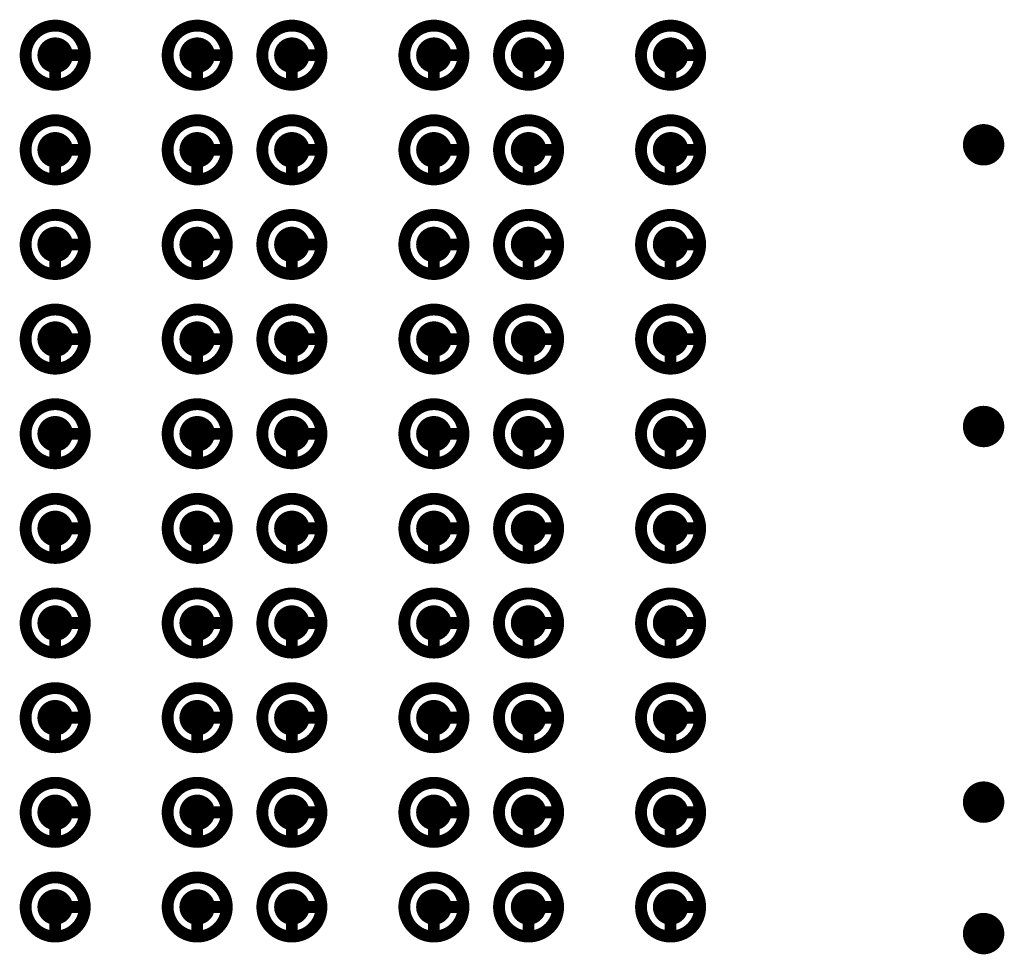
# Model space of a CAD drawing. Header units: millimetres. Extents: x 62 to 363, y 42 to 391.
# Tile 45 of 216: x 156.64 to 164.96, y 104.6 to 112.5. Entities that reach past the tile are written whole.
import ezdxf

# ---------------------------------------------------------------- set-up
doc = ezdxf.new("R2010")
doc.units = ezdxf.units.MM
for name, color, linetype in [('Mechanical8', 56, 'Continuous'), ('PadHoleLayer', 156, 'Continuous'), ('ViaHoleLayer', 16, 'Continuous')]:
    doc.layers.add(name, color=color, linetype=linetype)

# ---------------------------------------------------------------- blocks, each defined once
blk = doc.blocks.new('SAMTEC_SEAM8_40_S02_0_S_10_2_GP_K_HP_1876')
at = {"layer": 'Mechanical8'}
for points, const_width in [([(-8.15, 4.6, 1), (-8.65, 4.6, 1)], 0.1), ([(-8.425, 4.85, 1), (-8.375, 4.85, 1)], 0.05), ([(-7.35, 4.6, 1), (-7.85, 4.6, 1)], 0.1), ([(-7.625, 4.85, 1), (-7.575, 4.85, 1)], 0.05), ([(-6.55, 4.6, 1), (-7.05, 4.6, 1)], 0.1), ([(-6.825, 4.85, 1), (-6.775, 4.85, 1)], 0.05), ([(-5.75, 4.6, 1), (-6.25, 4.6, 1)], 0.1), ([(-6.025, 4.85, 1), (-5.975, 4.85, 1)], 0.05), ([(-4.95, 4.6, 1), (-5.45, 4.6, 1)], 0.1), ([(-5.225, 4.85, 1), (-5.175, 4.85, 1)], 0.05), ([(-4.15, 4.6, 1), (-4.65, 4.6, 1)], 0.1), ([(-4.425, 4.85, 1), (-4.375, 4.85, 1)], 0.05), ([(-3.35, 4.6, 1), (-3.85, 4.6, 1)], 0.1), ([(-3.625, 4.85, 1), (-3.575, 4.85, 1)], 0.05), ([(-2.55, 4.6, 1), (-3.05, 4.6, 1)], 0.1), ([(-2.825, 4.85, 1), (-2.775, 4.85, 1)], 0.05), ([(-1.75, 4.6, 1), (-2.25, 4.6, 1)], 0.1), ([(-2.025, 4.85, 1), (-1.975, 4.85, 1)], 0.05), ([(-0.95, 4.6, 1), (-1.45, 4.6, 1)], 0.1), ([(-1.225, 4.85, 1), (-1.175, 4.85, 1)], 0.05), ([(-8.675, 4.6, 1), (-8.625, 4.6, 1)], 0.05), ([(-8.425, 4.6, 1), (-8.375, 4.6, 1)], 0.05), ([(-8.425, 4.6, 1), (-8.375, 4.6, 1)], 0.05), ([(-8.175, 4.6, 1), (-8.125, 4.6, 1)], 0.05), ([(-8.175, 4.6, 1), (-8.125, 4.6, 1)], 0.05), ([(-7.875, 4.6, 1), (-7.825, 4.6, 1)], 0.05), ([(-7.625, 4.6, 1), (-7.575, 4.6, 1)], 0.05), ([(-7.625, 4.6, 1), (-7.575, 4.6, 1)], 0.05), ([(-7.375, 4.6, 1), (-7.325, 4.6, 1)], 0.05), ([(-7.375, 4.6, 1), (-7.325, 4.6, 1)], 0.05), ([(-7.075, 4.6, 1), (-7.025, 4.6, 1)], 0.05), ([(-6.825, 4.6, 1), (-6.775, 4.6, 1)], 0.05), ([(-6.825, 4.6, 1), (-6.775, 4.6, 1)], 0.05), ([(-6.575, 4.6, 1), (-6.525, 4.6, 1)], 0.05), ([(-6.575, 4.6, 1), (-6.525, 4.6, 1)], 0.05), ([(-6.275, 4.6, 1), (-6.225, 4.6, 1)], 0.05), ([(-6.025, 4.6, 1), (-5.975, 4.6, 1)], 0.05), ([(-6.025, 4.6, 1), (-5.975, 4.6, 1)], 0.05), ([(-5.775, 4.6, 1), (-5.725, 4.6, 1)], 0.05), ([(-5.775, 4.6, 1), (-5.725, 4.6, 1)], 0.05), ([(-5.475, 4.6, 1), (-5.425, 4.6, 1)], 0.05), ([(-5.225, 4.6, 1), (-5.175, 4.6, 1)], 0.05), ([(-5.225, 4.6, 1), (-5.175, 4.6, 1)], 0.05), ([(-4.975, 4.6, 1), (-4.925, 4.6, 1)], 0.05), ([(-4.975, 4.6, 1), (-4.925, 4.6, 1)], 0.05), ([(-4.675, 4.6, 1), (-4.625, 4.6, 1)], 0.05), ([(-4.425, 4.6, 1), (-4.375, 4.6, 1)], 0.05), ([(-4.425, 4.6, 1), (-4.375, 4.6, 1)], 0.05), ([(-4.175, 4.6, 1), (-4.125, 4.6, 1)], 0.05), ([(-4.175, 4.6, 1), (-4.125, 4.6, 1)], 0.05), ([(-3.875, 4.6, 1), (-3.825, 4.6, 1)], 0.05), ([(-3.625, 4.6, 1), (-3.575, 4.6, 1)], 0.05), ([(-3.625, 4.6, 1), (-3.575, 4.6, 1)], 0.05), ([(-3.375, 4.6, 1), (-3.325, 4.6, 1)], 0.05), ([(-3.375, 4.6, 1), (-3.325, 4.6, 1)], 0.05), ([(-3.075, 4.6, 1), (-3.025, 4.6, 1)], 0.05), ([(-2.825, 4.6, 1), (-2.775, 4.6, 1)], 0.05), ([(-2.825, 4.6, 1), (-2.775, 4.6, 1)], 0.05), ([(-2.575, 4.6, 1), (-2.525, 4.6, 1)], 0.05), ([(-2.575, 4.6, 1), (-2.525, 4.6, 1)], 0.05), ([(-2.275, 4.6, 1), (-2.225, 4.6, 1)], 0.05), ([(-2.025, 4.6, 1), (-1.975, 4.6, 1)], 0.05), ([(-2.025, 4.6, 1), (-1.975, 4.6, 1)], 0.05), ([(-1.775, 4.6, 1), (-1.725, 4.6, 1)], 0.05), ([(-1.775, 4.6, 1), (-1.725, 4.6, 1)], 0.05), ([(-1.475, 4.6, 1), (-1.425, 4.6, 1)], 0.05), ([(-1.225, 4.6, 1), (-1.175, 4.6, 1)], 0.05), ([(-1.225, 4.6, 1), (-1.175, 4.6, 1)], 0.05), ([(-0.975, 4.6, 1), (-0.925, 4.6, 1)], 0.05), ([(-0.975, 4.6, 1), (-0.925, 4.6, 1)], 0.05), ([(-8.15, 3.4, 1), (-8.65, 3.4, 1)], 0.1), ([(-8.425, 3.65, 1), (-8.375, 3.65, 1)], 0.05), ([(-7.35, 3.4, 1), (-7.85, 3.4, 1)], 0.1), ([(-7.625, 3.65, 1), (-7.575, 3.65, 1)], 0.05), ([(-6.55, 3.4, 1), (-7.05, 3.4, 1)], 0.1), ([(-6.825, 3.65, 1), (-6.775, 3.65, 1)], 0.05), ([(-5.75, 3.4, 1), (-6.25, 3.4, 1)], 0.1), ([(-6.025, 3.65, 1), (-5.975, 3.65, 1)], 0.05), ([(-4.95, 3.4, 1), (-5.45, 3.4, 1)], 0.1), ([(-5.225, 3.65, 1), (-5.175, 3.65, 1)], 0.05), ([(-4.15, 3.4, 1), (-4.65, 3.4, 1)], 0.1), ([(-4.425, 3.65, 1), (-4.375, 3.65, 1)], 0.05), ([(-3.35, 3.4, 1), (-3.85, 3.4, 1)], 0.1), ([(-3.625, 3.65, 1), (-3.575, 3.65, 1)], 0.05), ([(-2.55, 3.4, 1), (-3.05, 3.4, 1)], 0.1), ([(-2.825, 3.65, 1), (-2.775, 3.65, 1)], 0.05), ([(-1.75, 3.4, 1), (-2.25, 3.4, 1)], 0.1), ([(-2.025, 3.65, 1), (-1.975, 3.65, 1)], 0.05), ([(-0.95, 3.4, 1), (-1.45, 3.4, 1)], 0.1), ([(-1.225, 3.65, 1), (-1.175, 3.65, 1)], 0.05), ([(-8.675, 3.4, 1), (-8.625, 3.4, 1)], 0.05), ([(-8.425, 3.4, 1), (-8.375, 3.4, 1)], 0.05), ([(-8.425, 3.4, 1), (-8.375, 3.4, 1)], 0.05), ([(-8.175, 3.4, 1), (-8.125, 3.4, 1)], 0.05), ([(-8.175, 3.4, 1), (-8.125, 3.4, 1)], 0.05), ([(-7.875, 3.4, 1), (-7.825, 3.4, 1)], 0.05), ([(-7.625, 3.4, 1), (-7.575, 3.4, 1)], 0.05), ([(-7.625, 3.4, 1), (-7.575, 3.4, 1)], 0.05), ([(-7.375, 3.4, 1), (-7.325, 3.4, 1)], 0.05), ([(-7.375, 3.4, 1), (-7.325, 3.4, 1)], 0.05), ([(-7.075, 3.4, 1), (-7.025, 3.4, 1)], 0.05), ([(-6.825, 3.4, 1), (-6.775, 3.4, 1)], 0.05), ([(-6.825, 3.4, 1), (-6.775, 3.4, 1)], 0.05), ([(-6.575, 3.4, 1), (-6.525, 3.4, 1)], 0.05), ([(-6.575, 3.4, 1), (-6.525, 3.4, 1)], 0.05), ([(-6.275, 3.4, 1), (-6.225, 3.4, 1)], 0.05), ([(-6.025, 3.4, 1), (-5.975, 3.4, 1)], 0.05), ([(-6.025, 3.4, 1), (-5.975, 3.4, 1)], 0.05), ([(-5.775, 3.4, 1), (-5.725, 3.4, 1)], 0.05), ([(-5.775, 3.4, 1), (-5.725, 3.4, 1)], 0.05), ([(-5.475, 3.4, 1), (-5.425, 3.4, 1)], 0.05), ([(-5.225, 3.4, 1), (-5.175, 3.4, 1)], 0.05), ([(-5.225, 3.4, 1), (-5.175, 3.4, 1)], 0.05), ([(-4.975, 3.4, 1), (-4.925, 3.4, 1)], 0.05), ([(-4.975, 3.4, 1), (-4.925, 3.4, 1)], 0.05), ([(-4.675, 3.4, 1), (-4.625, 3.4, 1)], 0.05), ([(-4.425, 3.4, 1), (-4.375, 3.4, 1)], 0.05), ([(-4.425, 3.4, 1), (-4.375, 3.4, 1)], 0.05), ([(-4.175, 3.4, 1), (-4.125, 3.4, 1)], 0.05), ([(-4.175, 3.4, 1), (-4.125, 3.4, 1)], 0.05), ([(-3.875, 3.4, 1), (-3.825, 3.4, 1)], 0.05), ([(-3.625, 3.4, 1), (-3.575, 3.4, 1)], 0.05), ([(-3.625, 3.4, 1), (-3.575, 3.4, 1)], 0.05), ([(-3.375, 3.4, 1), (-3.325, 3.4, 1)], 0.05), ([(-3.375, 3.4, 1), (-3.325, 3.4, 1)], 0.05), ([(-3.075, 3.4, 1), (-3.025, 3.4, 1)], 0.05), ([(-2.825, 3.4, 1), (-2.775, 3.4, 1)], 0.05), ([(-2.825, 3.4, 1), (-2.775, 3.4, 1)], 0.05), ([(-2.575, 3.4, 1), (-2.525, 3.4, 1)], 0.05), ([(-2.575, 3.4, 1), (-2.525, 3.4, 1)], 0.05), ([(-2.275, 3.4, 1), (-2.225, 3.4, 1)], 0.05), ([(-2.025, 3.4, 1), (-1.975, 3.4, 1)], 0.05), ([(-2.025, 3.4, 1), (-1.975, 3.4, 1)], 0.05), ([(-1.775, 3.4, 1), (-1.725, 3.4, 1)], 0.05), ([(-1.775, 3.4, 1), (-1.725, 3.4, 1)], 0.05), ([(-1.475, 3.4, 1), (-1.425, 3.4, 1)], 0.05), ([(-1.225, 3.4, 1), (-1.175, 3.4, 1)], 0.05), ([(-1.225, 3.4, 1), (-1.175, 3.4, 1)], 0.05), ([(-0.975, 3.4, 1), (-0.925, 3.4, 1)], 0.05), ([(-0.975, 3.4, 1), (-0.925, 3.4, 1)], 0.05), ([(-8.15, 2.6, 1), (-8.65, 2.6, 1)], 0.1), ([(-8.425, 2.85, 1), (-8.375, 2.85, 1)], 0.05), ([(-7.35, 2.6, 1), (-7.85, 2.6, 1)], 0.1), ([(-7.625, 2.85, 1), (-7.575, 2.85, 1)], 0.05), ([(-6.55, 2.6, 1), (-7.05, 2.6, 1)], 0.1), ([(-6.825, 2.85, 1), (-6.775, 2.85, 1)], 0.05), ([(-5.75, 2.6, 1), (-6.25, 2.6, 1)], 0.1), ([(-6.025, 2.85, 1), (-5.975, 2.85, 1)], 0.05), ([(-4.95, 2.6, 1), (-5.45, 2.6, 1)], 0.1), ([(-5.225, 2.85, 1), (-5.175, 2.85, 1)], 0.05), ([(-4.15, 2.6, 1), (-4.65, 2.6, 1)], 0.1), ([(-4.425, 2.85, 1), (-4.375, 2.85, 1)], 0.05), ([(-3.35, 2.6, 1), (-3.85, 2.6, 1)], 0.1), ([(-3.625, 2.85, 1), (-3.575, 2.85, 1)], 0.05), ([(-2.55, 2.6, 1), (-3.05, 2.6, 1)], 0.1), ([(-2.825, 2.85, 1), (-2.775, 2.85, 1)], 0.05), ([(-1.75, 2.6, 1), (-2.25, 2.6, 1)], 0.1), ([(-2.025, 2.85, 1), (-1.975, 2.85, 1)], 0.05), ([(-0.95, 2.6, 1), (-1.45, 2.6, 1)], 0.1), ([(-1.225, 2.85, 1), (-1.175, 2.85, 1)], 0.05), ([(-8.675, 2.6, 1), (-8.625, 2.6, 1)], 0.05), ([(-8.425, 2.6, 1), (-8.375, 2.6, 1)], 0.05), ([(-8.425, 2.6, 1), (-8.375, 2.6, 1)], 0.05), ([(-8.175, 2.6, 1), (-8.125, 2.6, 1)], 0.05), ([(-8.175, 2.6, 1), (-8.125, 2.6, 1)], 0.05), ([(-7.875, 2.6, 1), (-7.825, 2.6, 1)], 0.05), ([(-7.625, 2.6, 1), (-7.575, 2.6, 1)], 0.05), ([(-7.625, 2.6, 1), (-7.575, 2.6, 1)], 0.05), ([(-7.375, 2.6, 1), (-7.325, 2.6, 1)], 0.05), ([(-7.375, 2.6, 1), (-7.325, 2.6, 1)], 0.05), ([(-7.075, 2.6, 1), (-7.025, 2.6, 1)], 0.05), ([(-6.825, 2.6, 1), (-6.775, 2.6, 1)], 0.05), ([(-6.825, 2.6, 1), (-6.775, 2.6, 1)], 0.05), ([(-6.575, 2.6, 1), (-6.525, 2.6, 1)], 0.05), ([(-6.575, 2.6, 1), (-6.525, 2.6, 1)], 0.05), ([(-6.275, 2.6, 1), (-6.225, 2.6, 1)], 0.05), ([(-6.025, 2.6, 1), (-5.975, 2.6, 1)], 0.05), ([(-6.025, 2.6, 1), (-5.975, 2.6, 1)], 0.05), ([(-5.775, 2.6, 1), (-5.725, 2.6, 1)], 0.05), ([(-5.775, 2.6, 1), (-5.725, 2.6, 1)], 0.05), ([(-5.475, 2.6, 1), (-5.425, 2.6, 1)], 0.05), ([(-5.225, 2.6, 1), (-5.175, 2.6, 1)], 0.05), ([(-5.225, 2.6, 1), (-5.175, 2.6, 1)], 0.05), ([(-4.975, 2.6, 1), (-4.925, 2.6, 1)], 0.05), ([(-4.975, 2.6, 1), (-4.925, 2.6, 1)], 0.05), ([(-4.675, 2.6, 1), (-4.625, 2.6, 1)], 0.05), ([(-4.425, 2.6, 1), (-4.375, 2.6, 1)], 0.05), ([(-4.425, 2.6, 1), (-4.375, 2.6, 1)], 0.05), ([(-4.175, 2.6, 1), (-4.125, 2.6, 1)], 0.05), ([(-4.175, 2.6, 1), (-4.125, 2.6, 1)], 0.05), ([(-3.875, 2.6, 1), (-3.825, 2.6, 1)], 0.05), ([(-3.625, 2.6, 1), (-3.575, 2.6, 1)], 0.05), ([(-3.625, 2.6, 1), (-3.575, 2.6, 1)], 0.05), ([(-3.375, 2.6, 1), (-3.325, 2.6, 1)], 0.05), ([(-3.375, 2.6, 1), (-3.325, 2.6, 1)], 0.05), ([(-3.075, 2.6, 1), (-3.025, 2.6, 1)], 0.05), ([(-2.825, 2.6, 1), (-2.775, 2.6, 1)], 0.05), ([(-2.825, 2.6, 1), (-2.775, 2.6, 1)], 0.05), ([(-2.575, 2.6, 1), (-2.525, 2.6, 1)], 0.05), ([(-2.575, 2.6, 1), (-2.525, 2.6, 1)], 0.05), ([(-2.275, 2.6, 1), (-2.225, 2.6, 1)], 0.05), ([(-2.025, 2.6, 1), (-1.975, 2.6, 1)], 0.05), ([(-2.025, 2.6, 1), (-1.975, 2.6, 1)], 0.05), ([(-1.775, 2.6, 1), (-1.725, 2.6, 1)], 0.05), ([(-1.775, 2.6, 1), (-1.725, 2.6, 1)], 0.05), ([(-1.475, 2.6, 1), (-1.425, 2.6, 1)], 0.05), ([(-1.225, 2.6, 1), (-1.175, 2.6, 1)], 0.05), ([(-1.225, 2.6, 1), (-1.175, 2.6, 1)], 0.05), ([(-0.975, 2.6, 1), (-0.925, 2.6, 1)], 0.05), ([(-0.975, 2.6, 1), (-0.925, 2.6, 1)], 0.05), ([(-8.15, 1.4, 1), (-8.65, 1.4, 1)], 0.1), ([(-8.425, 1.65, 1), (-8.375, 1.65, 1)], 0.05), ([(-7.35, 1.4, 1), (-7.85, 1.4, 1)], 0.1), ([(-7.625, 1.65, 1), (-7.575, 1.65, 1)], 0.05), ([(-6.55, 1.4, 1), (-7.05, 1.4, 1)], 0.1), ([(-6.825, 1.65, 1), (-6.775, 1.65, 1)], 0.05), ([(-5.75, 1.4, 1), (-6.25, 1.4, 1)], 0.1), ([(-6.025, 1.65, 1), (-5.975, 1.65, 1)], 0.05), ([(-4.95, 1.4, 1), (-5.45, 1.4, 1)], 0.1), ([(-5.225, 1.65, 1), (-5.175, 1.65, 1)], 0.05), ([(-4.15, 1.4, 1), (-4.65, 1.4, 1)], 0.1), ([(-4.425, 1.65, 1), (-4.375, 1.65, 1)], 0.05), ([(-3.35, 1.4, 1), (-3.85, 1.4, 1)], 0.1), ([(-3.625, 1.65, 1), (-3.575, 1.65, 1)], 0.05), ([(-2.55, 1.4, 1), (-3.05, 1.4, 1)], 0.1), ([(-2.825, 1.65, 1), (-2.775, 1.65, 1)], 0.05), ([(-1.75, 1.4, 1), (-2.25, 1.4, 1)], 0.1), ([(-2.025, 1.65, 1), (-1.975, 1.65, 1)], 0.05), ([(-0.95, 1.4, 1), (-1.45, 1.4, 1)], 0.1), ([(-1.225, 1.65, 1), (-1.175, 1.65, 1)], 0.05), ([(-8.675, 1.4, 1), (-8.625, 1.4, 1)], 0.05), ([(-8.425, 1.4, 1), (-8.375, 1.4, 1)], 0.05), ([(-8.425, 1.4, 1), (-8.375, 1.4, 1)], 0.05), ([(-8.175, 1.4, 1), (-8.125, 1.4, 1)], 0.05), ([(-8.175, 1.4, 1), (-8.125, 1.4, 1)], 0.05), ([(-7.875, 1.4, 1), (-7.825, 1.4, 1)], 0.05), ([(-7.625, 1.4, 1), (-7.575, 1.4, 1)], 0.05), ([(-7.625, 1.4, 1), (-7.575, 1.4, 1)], 0.05), ([(-7.375, 1.4, 1), (-7.325, 1.4, 1)], 0.05), ([(-7.375, 1.4, 1), (-7.325, 1.4, 1)], 0.05), ([(-7.075, 1.4, 1), (-7.025, 1.4, 1)], 0.05), ([(-6.825, 1.4, 1), (-6.775, 1.4, 1)], 0.05), ([(-6.825, 1.4, 1), (-6.775, 1.4, 1)], 0.05), ([(-6.575, 1.4, 1), (-6.525, 1.4, 1)], 0.05), ([(-6.575, 1.4, 1), (-6.525, 1.4, 1)], 0.05), ([(-6.275, 1.4, 1), (-6.225, 1.4, 1)], 0.05), ([(-6.025, 1.4, 1), (-5.975, 1.4, 1)], 0.05), ([(-6.025, 1.4, 1), (-5.975, 1.4, 1)], 0.05), ([(-5.775, 1.4, 1), (-5.725, 1.4, 1)], 0.05), ([(-5.775, 1.4, 1), (-5.725, 1.4, 1)], 0.05), ([(-5.475, 1.4, 1), (-5.425, 1.4, 1)], 0.05), ([(-5.225, 1.4, 1), (-5.175, 1.4, 1)], 0.05), ([(-5.225, 1.4, 1), (-5.175, 1.4, 1)], 0.05), ([(-4.975, 1.4, 1), (-4.925, 1.4, 1)], 0.05), ([(-4.975, 1.4, 1), (-4.925, 1.4, 1)], 0.05), ([(-4.675, 1.4, 1), (-4.625, 1.4, 1)], 0.05), ([(-4.425, 1.4, 1), (-4.375, 1.4, 1)], 0.05), ([(-4.425, 1.4, 1), (-4.375, 1.4, 1)], 0.05), ([(-4.175, 1.4, 1), (-4.125, 1.4, 1)], 0.05), ([(-4.175, 1.4, 1), (-4.125, 1.4, 1)], 0.05), ([(-3.875, 1.4, 1), (-3.825, 1.4, 1)], 0.05), ([(-3.625, 1.4, 1), (-3.575, 1.4, 1)], 0.05), ([(-3.625, 1.4, 1), (-3.575, 1.4, 1)], 0.05), ([(-3.375, 1.4, 1), (-3.325, 1.4, 1)], 0.05), ([(-3.375, 1.4, 1), (-3.325, 1.4, 1)], 0.05), ([(-3.075, 1.4, 1), (-3.025, 1.4, 1)], 0.05), ([(-2.825, 1.4, 1), (-2.775, 1.4, 1)], 0.05), ([(-2.825, 1.4, 1), (-2.775, 1.4, 1)], 0.05), ([(-2.575, 1.4, 1), (-2.525, 1.4, 1)], 0.05), ([(-2.575, 1.4, 1), (-2.525, 1.4, 1)], 0.05), ([(-2.275, 1.4, 1), (-2.225, 1.4, 1)], 0.05), ([(-2.025, 1.4, 1), (-1.975, 1.4, 1)], 0.05), ([(-2.025, 1.4, 1), (-1.975, 1.4, 1)], 0.05), ([(-1.775, 1.4, 1), (-1.725, 1.4, 1)], 0.05), ([(-1.775, 1.4, 1), (-1.725, 1.4, 1)], 0.05), ([(-1.475, 1.4, 1), (-1.425, 1.4, 1)], 0.05), ([(-1.225, 1.4, 1), (-1.175, 1.4, 1)], 0.05), ([(-1.225, 1.4, 1), (-1.175, 1.4, 1)], 0.05), ([(-0.975, 1.4, 1), (-0.925, 1.4, 1)], 0.05), ([(-0.975, 1.4, 1), (-0.925, 1.4, 1)], 0.05), ([(-8.15, 0.6, 1), (-8.65, 0.6, 1)], 0.1), ([(-8.425, 0.85, 1), (-8.375, 0.85, 1)], 0.05), ([(-7.35, 0.6, 1), (-7.85, 0.6, 1)], 0.1), ([(-7.625, 0.85, 1), (-7.575, 0.85, 1)], 0.05), ([(-6.55, 0.6, 1), (-7.05, 0.6, 1)], 0.1), ([(-6.825, 0.85, 1), (-6.775, 0.85, 1)], 0.05), ([(-5.75, 0.6, 1), (-6.25, 0.6, 1)], 0.1), ([(-6.025, 0.85, 1), (-5.975, 0.85, 1)], 0.05), ([(-4.95, 0.6, 1), (-5.45, 0.6, 1)], 0.1), ([(-5.225, 0.85, 1), (-5.175, 0.85, 1)], 0.05), ([(-4.15, 0.6, 1), (-4.65, 0.6, 1)], 0.1), ([(-4.425, 0.85, 1), (-4.375, 0.85, 1)], 0.05), ([(-3.35, 0.6, 1), (-3.85, 0.6, 1)], 0.1), ([(-3.625, 0.85, 1), (-3.575, 0.85, 1)], 0.05), ([(-2.55, 0.6, 1), (-3.05, 0.6, 1)], 0.1), ([(-2.825, 0.85, 1), (-2.775, 0.85, 1)], 0.05), ([(-1.75, 0.6, 1), (-2.25, 0.6, 1)], 0.1), ([(-2.025, 0.85, 1), (-1.975, 0.85, 1)], 0.05), ([(-0.95, 0.6, 1), (-1.45, 0.6, 1)], 0.1), ([(-1.225, 0.85, 1), (-1.175, 0.85, 1)], 0.05), ([(-8.675, 0.6, 1), (-8.625, 0.6, 1)], 0.05), ([(-8.425, 0.6, 1), (-8.375, 0.6, 1)], 0.05), ([(-8.425, 0.6, 1), (-8.375, 0.6, 1)], 0.05), ([(-8.175, 0.6, 1), (-8.125, 0.6, 1)], 0.05), ([(-8.175, 0.6, 1), (-8.125, 0.6, 1)], 0.05), ([(-7.875, 0.6, 1), (-7.825, 0.6, 1)], 0.05), ([(-7.625, 0.6, 1), (-7.575, 0.6, 1)], 0.05), ([(-7.625, 0.6, 1), (-7.575, 0.6, 1)], 0.05), ([(-7.375, 0.6, 1), (-7.325, 0.6, 1)], 0.05), ([(-7.375, 0.6, 1), (-7.325, 0.6, 1)], 0.05), ([(-7.075, 0.6, 1), (-7.025, 0.6, 1)], 0.05), ([(-6.825, 0.6, 1), (-6.775, 0.6, 1)], 0.05), ([(-6.825, 0.6, 1), (-6.775, 0.6, 1)], 0.05), ([(-6.575, 0.6, 1), (-6.525, 0.6, 1)], 0.05), ([(-6.575, 0.6, 1), (-6.525, 0.6, 1)], 0.05), ([(-6.275, 0.6, 1), (-6.225, 0.6, 1)], 0.05), ([(-6.025, 0.6, 1), (-5.975, 0.6, 1)], 0.05), ([(-6.025, 0.6, 1), (-5.975, 0.6, 1)], 0.05), ([(-5.775, 0.6, 1), (-5.725, 0.6, 1)], 0.05), ([(-5.775, 0.6, 1), (-5.725, 0.6, 1)], 0.05), ([(-5.475, 0.6, 1), (-5.425, 0.6, 1)], 0.05), ([(-5.225, 0.6, 1), (-5.175, 0.6, 1)], 0.05), ([(-5.225, 0.6, 1), (-5.175, 0.6, 1)], 0.05), ([(-4.975, 0.6, 1), (-4.925, 0.6, 1)], 0.05), ([(-4.975, 0.6, 1), (-4.925, 0.6, 1)], 0.05), ([(-4.675, 0.6, 1), (-4.625, 0.6, 1)], 0.05), ([(-4.425, 0.6, 1), (-4.375, 0.6, 1)], 0.05), ([(-4.425, 0.6, 1), (-4.375, 0.6, 1)], 0.05), ([(-4.175, 0.6, 1), (-4.125, 0.6, 1)], 0.05), ([(-4.175, 0.6, 1), (-4.125, 0.6, 1)], 0.05), ([(-3.875, 0.6, 1), (-3.825, 0.6, 1)], 0.05), ([(-3.625, 0.6, 1), (-3.575, 0.6, 1)], 0.05), ([(-3.625, 0.6, 1), (-3.575, 0.6, 1)], 0.05), ([(-3.375, 0.6, 1), (-3.325, 0.6, 1)], 0.05), ([(-3.375, 0.6, 1), (-3.325, 0.6, 1)], 0.05), ([(-3.075, 0.6, 1), (-3.025, 0.6, 1)], 0.05), ([(-2.825, 0.6, 1), (-2.775, 0.6, 1)], 0.05), ([(-2.825, 0.6, 1), (-2.775, 0.6, 1)], 0.05), ([(-2.575, 0.6, 1), (-2.525, 0.6, 1)], 0.05), ([(-2.575, 0.6, 1), (-2.525, 0.6, 1)], 0.05), ([(-2.275, 0.6, 1), (-2.225, 0.6, 1)], 0.05), ([(-2.025, 0.6, 1), (-1.975, 0.6, 1)], 0.05), ([(-2.025, 0.6, 1), (-1.975, 0.6, 1)], 0.05), ([(-1.775, 0.6, 1), (-1.725, 0.6, 1)], 0.05), ([(-1.775, 0.6, 1), (-1.725, 0.6, 1)], 0.05), ([(-1.475, 0.6, 1), (-1.425, 0.6, 1)], 0.05), ([(-1.225, 0.6, 1), (-1.175, 0.6, 1)], 0.05), ([(-1.225, 0.6, 1), (-1.175, 0.6, 1)], 0.05), ([(-0.975, 0.6, 1), (-0.925, 0.6, 1)], 0.05), ([(-0.975, 0.6, 1), (-0.925, 0.6, 1)], 0.05), ([(-8.15, -0.6, 1), (-8.65, -0.6, 1)], 0.1), ([(-8.425, -0.35, 1), (-8.375, -0.35, 1)], 0.05), ([(-7.35, -0.6, 1), (-7.85, -0.6, 1)], 0.1), ([(-7.625, -0.35, 1), (-7.575, -0.35, 1)], 0.05), ([(-6.55, -0.6, 1), (-7.05, -0.6, 1)], 0.1), ([(-6.825, -0.35, 1), (-6.775, -0.35, 1)], 0.05), ([(-5.75, -0.6, 1), (-6.25, -0.6, 1)], 0.1), ([(-6.025, -0.35, 1), (-5.975, -0.35, 1)], 0.05), ([(-4.95, -0.6, 1), (-5.45, -0.6, 1)], 0.1), ([(-5.225, -0.35, 1), (-5.175, -0.35, 1)], 0.05), ([(-4.15, -0.6, 1), (-4.65, -0.6, 1)], 0.1), ([(-4.425, -0.35, 1), (-4.375, -0.35, 1)], 0.05), ([(-3.35, -0.6, 1), (-3.85, -0.6, 1)], 0.1), ([(-3.625, -0.35, 1), (-3.575, -0.35, 1)], 0.05), ([(-2.55, -0.6, 1), (-3.05, -0.6, 1)], 0.1), ([(-2.825, -0.35, 1), (-2.775, -0.35, 1)], 0.05), ([(-1.75, -0.6, 1), (-2.25, -0.6, 1)], 0.1), ([(-2.025, -0.35, 1), (-1.975, -0.35, 1)], 0.05), ([(-0.95, -0.6, 1), (-1.45, -0.6, 1)], 0.1), ([(-1.225, -0.35, 1), (-1.175, -0.35, 1)], 0.05), ([(-8.675, -0.6, 1), (-8.625, -0.6, 1)], 0.05), ([(-8.425, -0.6, 1), (-8.375, -0.6, 1)], 0.05), ([(-8.425, -0.6, 1), (-8.375, -0.6, 1)], 0.05), ([(-8.175, -0.6, 1), (-8.125, -0.6, 1)], 0.05), ([(-8.175, -0.6, 1), (-8.125, -0.6, 1)], 0.05), ([(-7.875, -0.6, 1), (-7.825, -0.6, 1)], 0.05), ([(-7.625, -0.6, 1), (-7.575, -0.6, 1)], 0.05), ([(-7.625, -0.6, 1), (-7.575, -0.6, 1)], 0.05), ([(-7.375, -0.6, 1), (-7.325, -0.6, 1)], 0.05), ([(-7.375, -0.6, 1), (-7.325, -0.6, 1)], 0.05), ([(-7.075, -0.6, 1), (-7.025, -0.6, 1)], 0.05), ([(-6.825, -0.6, 1), (-6.775, -0.6, 1)], 0.05), ([(-6.825, -0.6, 1), (-6.775, -0.6, 1)], 0.05), ([(-6.575, -0.6, 1), (-6.525, -0.6, 1)], 0.05), ([(-6.575, -0.6, 1), (-6.525, -0.6, 1)], 0.05), ([(-6.275, -0.6, 1), (-6.225, -0.6, 1)], 0.05), ([(-6.025, -0.6, 1), (-5.975, -0.6, 1)], 0.05), ([(-6.025, -0.6, 1), (-5.975, -0.6, 1)], 0.05), ([(-5.775, -0.6, 1), (-5.725, -0.6, 1)], 0.05), ([(-5.775, -0.6, 1), (-5.725, -0.6, 1)], 0.05), ([(-5.475, -0.6, 1), (-5.425, -0.6, 1)], 0.05), ([(-5.225, -0.6, 1), (-5.175, -0.6, 1)], 0.05), ([(-5.225, -0.6, 1), (-5.175, -0.6, 1)], 0.05), ([(-4.975, -0.6, 1), (-4.925, -0.6, 1)], 0.05), ([(-4.975, -0.6, 1), (-4.925, -0.6, 1)], 0.05), ([(-4.675, -0.6, 1), (-4.625, -0.6, 1)], 0.05), ([(-4.425, -0.6, 1), (-4.375, -0.6, 1)], 0.05), ([(-4.425, -0.6, 1), (-4.375, -0.6, 1)], 0.05), ([(-4.175, -0.6, 1), (-4.125, -0.6, 1)], 0.05), ([(-4.175, -0.6, 1), (-4.125, -0.6, 1)], 0.05), ([(-3.875, -0.6, 1), (-3.825, -0.6, 1)], 0.05), ([(-3.625, -0.6, 1), (-3.575, -0.6, 1)], 0.05), ([(-3.625, -0.6, 1), (-3.575, -0.6, 1)], 0.05), ([(-3.375, -0.6, 1), (-3.325, -0.6, 1)], 0.05), ([(-3.375, -0.6, 1), (-3.325, -0.6, 1)], 0.05), ([(-3.075, -0.6, 1), (-3.025, -0.6, 1)], 0.05), ([(-2.825, -0.6, 1), (-2.775, -0.6, 1)], 0.05), ([(-2.825, -0.6, 1), (-2.775, -0.6, 1)], 0.05), ([(-2.575, -0.6, 1), (-2.525, -0.6, 1)], 0.05), ([(-2.575, -0.6, 1), (-2.525, -0.6, 1)], 0.05), ([(-2.275, -0.6, 1), (-2.225, -0.6, 1)], 0.05), ([(-2.025, -0.6, 1), (-1.975, -0.6, 1)], 0.05), ([(-2.025, -0.6, 1), (-1.975, -0.6, 1)], 0.05), ([(-1.775, -0.6, 1), (-1.725, -0.6, 1)], 0.05), ([(-1.775, -0.6, 1), (-1.725, -0.6, 1)], 0.05), ([(-1.475, -0.6, 1), (-1.425, -0.6, 1)], 0.05), ([(-1.225, -0.6, 1), (-1.175, -0.6, 1)], 0.05), ([(-1.225, -0.6, 1), (-1.175, -0.6, 1)], 0.05), ([(-0.975, -0.6, 1), (-0.925, -0.6, 1)], 0.05), ([(-0.975, -0.6, 1), (-0.925, -0.6, 1)], 0.05)]:
    blk.add_lwpolyline(points, format="xyb", close=True, dxfattribs=dict(at, const_width=const_width))
at = {"layer": 'Mechanical8', "const_width": 0.1}
for points in [[(-8.4, 4.6), (-8.4, 4.85)], [(-7.6, 4.6), (-7.6, 4.85)], [(-6.8, 4.6), (-6.8, 4.85)], [(-6, 4.6), (-6, 4.85)], [(-5.2, 4.6), (-5.2, 4.85)], [(-4.4, 4.6), (-4.4, 4.85)], [(-3.6, 4.6), (-3.6, 4.85)], [(-2.8, 4.6), (-2.8, 4.85)], [(-2, 4.6), (-2, 4.85)], [(-1.2, 4.6), (-1.2, 4.85)], [(-8.15, 4.6), (-8.4, 4.6)], [(-7.35, 4.6), (-7.6, 4.6)], [(-6.55, 4.6), (-6.8, 4.6)], [(-5.75, 4.6), (-6, 4.6)], [(-4.95, 4.6), (-5.2, 4.6)], [(-4.15, 4.6), (-4.4, 4.6)], [(-3.35, 4.6), (-3.6, 4.6)], [(-2.55, 4.6), (-2.8, 4.6)], [(-1.75, 4.6), (-2, 4.6)], [(-0.95, 4.6), (-1.2, 4.6)], [(-8.4, 3.4), (-8.4, 3.65)], [(-7.6, 3.4), (-7.6, 3.65)], [(-6.8, 3.4), (-6.8, 3.65)], [(-6, 3.4), (-6, 3.65)], [(-5.2, 3.4), (-5.2, 3.65)], [(-4.4, 3.4), (-4.4, 3.65)], [(-3.6, 3.4), (-3.6, 3.65)], [(-2.8, 3.4), (-2.8, 3.65)], [(-2, 3.4), (-2, 3.65)], [(-1.2, 3.4), (-1.2, 3.65)], [(-8.15, 3.4), (-8.4, 3.4)], [(-7.35, 3.4), (-7.6, 3.4)], [(-6.55, 3.4), (-6.8, 3.4)], [(-5.75, 3.4), (-6, 3.4)], [(-4.95, 3.4), (-5.2, 3.4)], [(-4.15, 3.4), (-4.4, 3.4)], [(-3.35, 3.4), (-3.6, 3.4)], [(-2.55, 3.4), (-2.8, 3.4)], [(-1.75, 3.4), (-2, 3.4)], [(-0.95, 3.4), (-1.2, 3.4)], [(-8.4, 2.6), (-8.4, 2.85)], [(-7.6, 2.6), (-7.6, 2.85)], [(-6.8, 2.6), (-6.8, 2.85)], [(-6, 2.6), (-6, 2.85)], [(-5.2, 2.6), (-5.2, 2.85)], [(-4.4, 2.6), (-4.4, 2.85)], [(-3.6, 2.6), (-3.6, 2.85)], [(-2.8, 2.6), (-2.8, 2.85)], [(-2, 2.6), (-2, 2.85)], [(-1.2, 2.6), (-1.2, 2.85)], [(-8.15, 2.6), (-8.4, 2.6)], [(-7.35, 2.6), (-7.6, 2.6)], [(-6.55, 2.6), (-6.8, 2.6)], [(-5.75, 2.6), (-6, 2.6)], [(-4.95, 2.6), (-5.2, 2.6)], [(-4.15, 2.6), (-4.4, 2.6)], [(-3.35, 2.6), (-3.6, 2.6)], [(-2.55, 2.6), (-2.8, 2.6)], [(-1.75, 2.6), (-2, 2.6)], [(-0.95, 2.6), (-1.2, 2.6)], [(-8.4, 1.4), (-8.4, 1.65)], [(-7.6, 1.4), (-7.6, 1.65)], [(-6.8, 1.4), (-6.8, 1.65)], [(-6, 1.4), (-6, 1.65)], [(-5.2, 1.4), (-5.2, 1.65)], [(-4.4, 1.4), (-4.4, 1.65)], [(-3.6, 1.4), (-3.6, 1.65)], [(-2.8, 1.4), (-2.8, 1.65)], [(-2, 1.4), (-2, 1.65)], [(-1.2, 1.4), (-1.2, 1.65)], [(-8.15, 1.4), (-8.4, 1.4)], [(-7.35, 1.4), (-7.6, 1.4)], [(-6.55, 1.4), (-6.8, 1.4)], [(-5.75, 1.4), (-6, 1.4)], [(-4.95, 1.4), (-5.2, 1.4)], [(-4.15, 1.4), (-4.4, 1.4)], [(-3.35, 1.4), (-3.6, 1.4)], [(-2.55, 1.4), (-2.8, 1.4)], [(-1.75, 1.4), (-2, 1.4)], [(-0.95, 1.4), (-1.2, 1.4)], [(-8.4, 0.6), (-8.4, 0.85)], [(-7.6, 0.6), (-7.6, 0.85)], [(-6.8, 0.6), (-6.8, 0.85)], [(-6, 0.6), (-6, 0.85)], [(-5.2, 0.6), (-5.2, 0.85)], [(-4.4, 0.6), (-4.4, 0.85)], [(-3.6, 0.6), (-3.6, 0.85)], [(-2.8, 0.6), (-2.8, 0.85)], [(-2, 0.6), (-2, 0.85)], [(-1.2, 0.6), (-1.2, 0.85)], [(-8.15, 0.6), (-8.4, 0.6)], [(-7.35, 0.6), (-7.6, 0.6)], [(-6.55, 0.6), (-6.8, 0.6)], [(-5.75, 0.6), (-6, 0.6)], [(-4.95, 0.6), (-5.2, 0.6)], [(-4.15, 0.6), (-4.4, 0.6)], [(-3.35, 0.6), (-3.6, 0.6)], [(-2.55, 0.6), (-2.8, 0.6)], [(-1.75, 0.6), (-2, 0.6)], [(-0.95, 0.6), (-1.2, 0.6)], [(-8.4, -0.6), (-8.4, -0.35)], [(-7.6, -0.6), (-7.6, -0.35)], [(-6.8, -0.6), (-6.8, -0.35)], [(-6, -0.6), (-6, -0.35)], [(-5.2, -0.6), (-5.2, -0.35)], [(-4.4, -0.6), (-4.4, -0.35)], [(-3.6, -0.6), (-3.6, -0.35)], [(-2.8, -0.6), (-2.8, -0.35)], [(-2, -0.6), (-2, -0.35)], [(-1.2, -0.6), (-1.2, -0.35)], [(-8.15, -0.6), (-8.4, -0.6)], [(-7.35, -0.6), (-7.6, -0.6)], [(-6.55, -0.6), (-6.8, -0.6)], [(-5.75, -0.6), (-6, -0.6)], [(-4.95, -0.6), (-5.2, -0.6)], [(-4.15, -0.6), (-4.4, -0.6)], [(-3.35, -0.6), (-3.6, -0.6)], [(-2.55, -0.6), (-2.8, -0.6)], [(-1.75, -0.6), (-2, -0.6)], [(-0.95, -0.6), (-1.2, -0.6)]]:
    blk.add_lwpolyline(points, dxfattribs=at)
at = {"layer": 'PadHoleLayer', "const_width": 0.15}
for points in [[(-8.475, 4.6, 1), (-8.325, 4.6, 1)], [(-7.675, 4.6, 1), (-7.525, 4.6, 1)], [(-6.875, 4.6, 1), (-6.725, 4.6, 1)], [(-6.075, 4.6, 1), (-5.925, 4.6, 1)], [(-5.275, 4.6, 1), (-5.125, 4.6, 1)], [(-4.475, 4.6, 1), (-4.325, 4.6, 1)], [(-3.675, 4.6, 1), (-3.525, 4.6, 1)], [(-2.875, 4.6, 1), (-2.725, 4.6, 1)], [(-2.075, 4.6, 1), (-1.925, 4.6, 1)], [(-1.275, 4.6, 1), (-1.125, 4.6, 1)], [(-8.475, 3.4, 1), (-8.325, 3.4, 1)], [(-7.675, 3.4, 1), (-7.525, 3.4, 1)], [(-6.875, 3.4, 1), (-6.725, 3.4, 1)], [(-6.075, 3.4, 1), (-5.925, 3.4, 1)], [(-5.275, 3.4, 1), (-5.125, 3.4, 1)], [(-4.475, 3.4, 1), (-4.325, 3.4, 1)], [(-3.675, 3.4, 1), (-3.525, 3.4, 1)], [(-2.875, 3.4, 1), (-2.725, 3.4, 1)], [(-2.075, 3.4, 1), (-1.925, 3.4, 1)], [(-1.275, 3.4, 1), (-1.125, 3.4, 1)], [(-8.475, 2.6, 1), (-8.325, 2.6, 1)], [(-7.675, 2.6, 1), (-7.525, 2.6, 1)], [(-6.875, 2.6, 1), (-6.725, 2.6, 1)], [(-6.075, 2.6, 1), (-5.925, 2.6, 1)], [(-5.275, 2.6, 1), (-5.125, 2.6, 1)], [(-4.475, 2.6, 1), (-4.325, 2.6, 1)], [(-3.675, 2.6, 1), (-3.525, 2.6, 1)], [(-2.875, 2.6, 1), (-2.725, 2.6, 1)], [(-2.075, 2.6, 1), (-1.925, 2.6, 1)], [(-1.275, 2.6, 1), (-1.125, 2.6, 1)], [(-8.475, 1.4, 1), (-8.325, 1.4, 1)], [(-7.675, 1.4, 1), (-7.525, 1.4, 1)], [(-6.875, 1.4, 1), (-6.725, 1.4, 1)], [(-6.075, 1.4, 1), (-5.925, 1.4, 1)], [(-5.275, 1.4, 1), (-5.125, 1.4, 1)], [(-4.475, 1.4, 1), (-4.325, 1.4, 1)], [(-3.675, 1.4, 1), (-3.525, 1.4, 1)], [(-2.875, 1.4, 1), (-2.725, 1.4, 1)], [(-2.075, 1.4, 1), (-1.925, 1.4, 1)], [(-1.275, 1.4, 1), (-1.125, 1.4, 1)], [(-8.475, 0.6, 1), (-8.325, 0.6, 1)], [(-7.675, 0.6, 1), (-7.525, 0.6, 1)], [(-6.875, 0.6, 1), (-6.725, 0.6, 1)], [(-6.075, 0.6, 1), (-5.925, 0.6, 1)], [(-5.275, 0.6, 1), (-5.125, 0.6, 1)], [(-4.475, 0.6, 1), (-4.325, 0.6, 1)], [(-3.675, 0.6, 1), (-3.525, 0.6, 1)], [(-2.875, 0.6, 1), (-2.725, 0.6, 1)], [(-2.075, 0.6, 1), (-1.925, 0.6, 1)], [(-1.275, 0.6, 1), (-1.125, 0.6, 1)], [(-8.475, -0.6, 1), (-8.325, -0.6, 1)], [(-7.675, -0.6, 1), (-7.525, -0.6, 1)], [(-6.875, -0.6, 1), (-6.725, -0.6, 1)], [(-6.075, -0.6, 1), (-5.925, -0.6, 1)], [(-5.275, -0.6, 1), (-5.125, -0.6, 1)], [(-4.475, -0.6, 1), (-4.325, -0.6, 1)], [(-3.675, -0.6, 1), (-3.525, -0.6, 1)], [(-2.875, -0.6, 1), (-2.725, -0.6, 1)], [(-2.075, -0.6, 1), (-1.925, -0.6, 1)], [(-1.275, -0.6, 1), (-1.125, -0.6, 1)]]:
    blk.add_lwpolyline(points, format="xyb", close=True, dxfattribs=at)

msp = doc.modelspace()

# ---------------------------------------------------------------- linework, layer by layer
at = {"layer": 'ViaHoleLayer', "const_width": 0.175}
for points in [[(164.695, 111.4425, 1), (164.87, 111.4425, 1)], [(164.695, 109.0613, 1), (164.87, 109.0613, 1)], [(164.695, 105.8863, 1), (164.87, 105.8863, 1)], [(164.695, 104.775, 1), (164.87, 104.775, 1)]]:
    msp.add_lwpolyline(points, format="xyb", close=True, dxfattribs=at)

# ---------------------------------------------------------------- block references
at = {"rotation": 270}
msp.add_blockref('SAMTEC_SEAM8_40_S02_0_S_10_2_GP_K_HP_1876', (157.5375, 103.8), dxfattribs=at)

doc.saveas('drawing.dxf')
